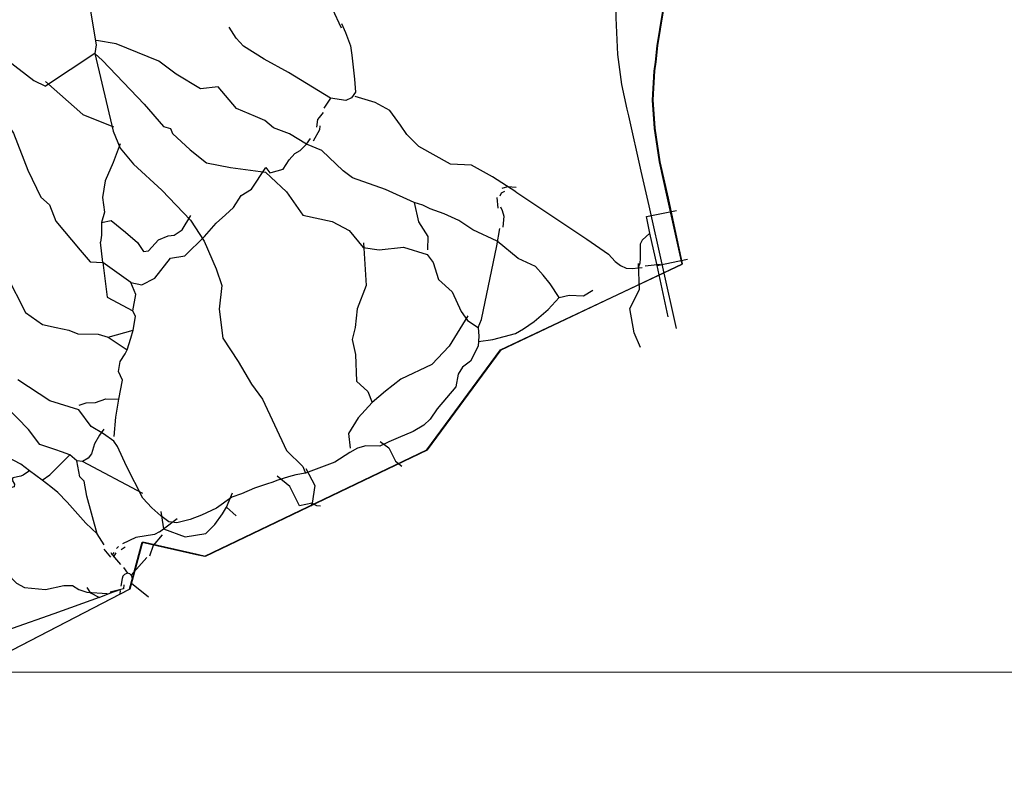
# Model space of a CAD drawing. Extents: x 13 to 4138, y -4831 to -1000.
# Tile 44 of 203: x 1946 to 3012, y -4827 to -4004. Entities that reach past the tile are written whole.
import ezdxf

# ---------------------------------------------------------------- set-up
doc = ezdxf.new("R2010")
doc.units = 0
doc.header["$MEASUREMENT"] = 0
for name, color, linetype in [('ГРАНИЦА_РАЙОНА', 5, 'CONTINUOUS'), ('границы команд_1', 10, 'CONTINUOUS'), ('ЛЕСТНИЦЫ', 6, 'CONTINUOUS'), ('ПЕШЕХОДНЫЕ_ДОРОЖКИ', 3, 'CONTINUOUS'), ('ТРОПЫ', 32, 'CONTINUOUS'), ('ТРОТУАРЫ', 7, 'CONTINUOUS')]:
    doc.layers.add(name, color=color, linetype=linetype)

msp = doc.modelspace()

# ---------------------------------------------------------------- linework, layer by layer
at = {"layer": 'ГРАНИЦА_РАЙОНА'}
for points in [[(2663.2, -4268.9), (2647.6, -4197.5), (2638.8, -4158.2), (2633.5, -4121.9), (2631.3, -4091.2), (2633.2, -4059.7), (2634.3, -4049.9), (2636.4, -4032.2), (2642, -3996.8), (2651.9, -3952.1), (2664.6, -3908.3), (2698.9, -3815.5), (2736, -3710), (2749, -3676.9), (2782.6, -3585.3), (2796.9, -3546), (2826.1, -3464.4)], [(2663.9, -4268.7), (2648.4, -4197.3), (2639.5, -4157.9), (2634.2, -4121.7), (2632.1, -4091), (2633.9, -4059.4), (2635.1, -4049.6), (2637.1, -4032), (2642.7, -3996.6), (2652.7, -3951.9), (2665.4, -3908.1), (2699.6, -3815.3), (2736.8, -3709.7), (2749.7, -3676.6), (2783.4, -3585.1), (2797.6, -3545.7), (2826.9, -3464.2)], [(1647.6, -4827.1), (1878.2, -4717.5), (2064.7, -4621), (2078.2, -4570.2), (2137.3, -4583.4), (2146.1, -4585.4), (2386.7, -4470.2), (2466.4, -4361.9), (2663.2, -4268.9)], [(1648.4, -4826.9), (1879, -4717.2), (2065.4, -4620.7), (2079, -4570), (2138, -4583.2), (2146.8, -4585.2), (2387.5, -4470), (2467.1, -4361.7), (2663.9, -4268.7)]]:
    msp.add_lwpolyline(points, dxfattribs=at)
at = {"layer": 'границы команд_1', "color": 251, "lineweight": 0}
msp.add_lwpolyline([(1033.4, -1863.3), (3102.5, -1863.3), (3102.5, -4710.9), (1033.4, -4710.9)], close=True, dxfattribs=at)
at = {"layer": 'ЛЕСТНИЦЫ'}
for points in [[(2270.9, -4118.9), (2270.4, -4123.4), (2263.6, -4135.8)], [(2471, -4190.1), (2467.4, -4192), (2466, -4195.1)], [(2466.7, -4206.7), (2468.2, -4210.9)], [(2468.2, -4210.9), (2470.1, -4217), (2469.1, -4228.7)], [(2623.4, -4270.9), (2639.4, -4268.8)], [(2099.9, -4562.1), (2090.2, -4573.7), (2086.4, -4585.2)], [(2055.6, -4578.1), (2059.8, -4575.3)], [(2057.9, -4597.5), (2062.3, -4603.6)], [(2058.6, -4616.3), (2058, -4620.7), (2043.7, -4624.2)]]:
    msp.add_lwpolyline(points, dxfattribs=at)
at = {"layer": 'ПЕШЕХОДНЫЕ_ДОРОЖКИ'}
for points in [[(2282.1, -3944.8), (2282.3, -3947.7), (2283.5, -3967.7), (2284.2, -3991.8), (2293.8, -4013)], [(2037.6, -3953.9), (2025.1, -3964.5), (2020.1, -3977.6), (2021.9, -3992.7), (2028.3, -4031.4), (2027.1, -4040.6)], [(1911.5, -4031.9), (1960.8, -4069.9), (1973.4, -4075.9)], [(2027.1, -4040.6), (1973.4, -4075.9)], [(2027.1, -4040.6), (2035.4, -4048.3), (2080.4, -4095.7), (2101.4, -4119.6), (2108.9, -4122), (2111, -4127.5), (2130.3, -4145.1), (2148, -4159.2), (2174, -4164.1), (2211.9, -4169.2), (2217.7, -4174.7), (2234.8, -4190.7), (2252.2, -4215.8), (2284, -4222.8), (2302.5, -4232.6), (2317.7, -4250.9), (2335, -4253.3), (2361.5, -4250.7), (2387, -4258.3), (2393.5, -4267.2), (2399.3, -4285.7), (2414, -4299.1), (2423.9, -4320.3), (2430.8, -4330), (2442.2, -4337.6), (2443.1, -4346.9), (2442.3, -4357.7), (2434.1, -4374), (2425.5, -4380.5), (2420.6, -4388), (2418.2, -4401.8), (2397.8, -4425.8), (2390.5, -4436.8), (2383.4, -4443.3), (2371.9, -4450.4), (2355.5, -4457.3), (2345.5, -4461.6), (2335.7, -4466.1), (2320.7, -4465.8), (2311.7, -4468.2), (2303.3, -4473.2), (2286.9, -4483.6), (2255.2, -4495.3), (2244.9, -4497.4), (2236.7, -4499.3), (2224.2, -4503.5), (2219.8, -4505.3), (2213.1, -4507.2), (2200.1, -4511.7), (2185.8, -4517.8), (2175.6, -4521.6)], [(2027.1, -4040.6), (2046.8, -4124.9), (2054.3, -4143.4), (2069, -4160.6), (2099.6, -4188.6), (2130.8, -4221.1), (2145.6, -4244), (2158.3, -4273.9), (2164.5, -4292.1), (2161.7, -4317.6), (2165.8, -4349.2), (2182.4, -4374.5), (2196.9, -4399), (2208.7, -4415.1), (2234.8, -4470.7), (2252.3, -4488.1), (2255.2, -4495.3)], [(2483.2, -4190.6), (2457.9, -4174.4), (2435.3, -4161.5), (2412.4, -4160.5), (2377.9, -4141.6), (2365, -4128.5), (2358.1, -4118.4), (2346.6, -4102.4), (2330.6, -4093.7), (2309.1, -4087.3)], [(2267.7, -4120.6), (2268.8, -4112.3), (2270.6, -4110), (2274.9, -4104.7)], [(2483.2, -4190.6), (2560, -4241.9), (2583.4, -4258.2), (2590.7, -4266.2), (2596.5, -4270.4), (2602.6, -4273.3), (2609.7, -4273.6), (2615.8, -4273), (2620.2, -4272.6)], [(2462.7, -4196.8), (2463.5, -4208.4)], [(2648.3, -4325.9), (2636.2, -4270.5), (2628.5, -4235.3), (2624.8, -4217.4), (2657.4, -4210.8)], [(2442.2, -4337.6), (2446.1, -4328.9), (2462.6, -4249), (2465.8, -4230.4)], [(2628.5, -4235.3), (2620.1, -4242.8), (2617.7, -4247.2), (2617.7, -4256), (2617.8, -4262.7), (2617.6, -4267.9), (2615.8, -4273)], [(2636.2, -4270.5), (2669, -4263.7)], [(2175.6, -4521.6), (2158.9, -4533.2), (2142.6, -4541), (2130.2, -4545.6), (2116, -4549.4), (2107.1, -4548.1), (2098.4, -4541.7), (2088.6, -4532.9), (2078.9, -4522.4), (2061.2, -4488), (2051.6, -4466.7), (2047.7, -4460.7), (2036.5, -4452.7), (2023, -4444.7), (2009.6, -4426.7), (1978.3, -4417), (1943.5, -4394.3)], [(1779, -4530.9), (1801.6, -4535.2), (1819.2, -4538.9), (1824, -4540.1), (1831.4, -4541.9), (1849.4, -4553.4), (1857.2, -4560.1), (1862.5, -4563.2), (1889.1, -4569.1), (1896.2, -4580), (1921.5, -4596.4), (1932, -4604), (1942.3, -4614.7), (1950.7, -4619.4), (1973.6, -4621.5), (1993.5, -4617.2), (2003, -4617.1), (2009.7, -4621.3), (2018.3, -4624.3), (2040.4, -4625.9)], [(2044.3, -4586.5), (2037, -4577.9)], [(2047.5, -4586.1), (2050.2, -4581.9)], [(2083.2, -4586.9), (2066.4, -4605.9)], [(2066.2, -4617.6), (2066.7, -4615), (2067.7, -4610.3), (2067.6, -4608), (2066.4, -4605.9), (2064.8, -4604.6), (2062.4, -4603.9), (2059, -4605.3), (2057.5, -4607.2), (2056.6, -4609.4), (2055.3, -4618)], [(2085, -4629.6), (2066.7, -4615)], [(2054.3, -4626.3), (2054.8, -4622.4)]]:
    msp.add_lwpolyline(points, dxfattribs=at)
at = {"layer": 'ТРОПЫ'}
for points in [[(2294.1, -4008.1), (2298.6, -4018), (2304.1, -4032.5), (2305.3, -4042.5), (2308.3, -4068.5), (2309.4, -4082.4)], [(2282.2, -4089.1), (2236.9, -4061.4), (2210.4, -4046.8), (2188.2, -4032.7), (2180.3, -4024.1), (2172.4, -4012.2)], [(2530.2, -4305.2), (2520.4, -4290.2), (2512.7, -4281), (2504.3, -4271.6), (2485.8, -4262.7), (2462.9, -4244.1), (2436.5, -4231.8), (2421.3, -4221.6), (2405.5, -4214.4), (2390.3, -4208.9), (2382.3, -4205), (2372.9, -4202), (2342, -4188), (2306.2, -4175.4), (2295.9, -4167.7), (2273.1, -4145.9), (2256.2, -4139), (2237.9, -4127.7), (2220.7, -4121.1), (2211.1, -4113.4), (2201.1, -4109), (2180.5, -4100.2), (2160.5, -4076.9), (2141.6, -4079.1), (2115.3, -4062.9), (2096.2, -4048.9), (2050, -4030.3), (2028.7, -4026.5)], [(1905.6, -4064.4), (1915, -4075.6), (1927.1, -4097.2), (1933.2, -4118.3), (1939, -4127), (1954.6, -4167.2), (1968.6, -4196.4), (1978, -4204.8), (1984.7, -4222.4), (2011, -4253.8), (2021.9, -4266.4)], [(1973.7, -4071), (2014, -4106.8), (2047.1, -4120)], [(2309.4, -4082.4), (2305.2, -4088.7), (2299.1, -4091.6), (2282.2, -4089.1), (2275.2, -4099.8)], [(2054.6, -4138.5), (2046.8, -4158.9), (2038.1, -4178.5), (2035.5, -4196.6), (2037.5, -4212.5), (2034.4, -4223.8), (2034.3, -4237.7), (2033.1, -4245)], [(2048, -4455.8), (2049.8, -4434.8), (2053, -4415.4), (2057.1, -4394.7), (2052.5, -4385.1), (2054.4, -4374.5), (2060, -4366), (2062.2, -4361.7), (2066.1, -4349.1), (2068.5, -4340.6), (2071.1, -4325.5), (2068.3, -4319.4), (2071.6, -4301.8), (2065.9, -4288.9), (2078, -4291.3), (2091.9, -4284.1), (2109, -4262.3), (2124.4, -4259.8), (2145.9, -4239.1), (2158.4, -4224.6), (2168.7, -4215.4), (2177.3, -4207.5), (2185.5, -4194.7), (2196.6, -4187.6), (2212.2, -4164.3), (2216.8, -4170.1), (2218, -4169.8), (2231, -4166), (2237.7, -4155.8), (2243.7, -4148.9), (2249.5, -4145.8), (2256.2, -4139)], [(2256.2, -4139), (2260.7, -4132.6)], [(2483.6, -4185.7), (2474.2, -4185.2), (2468.1, -4186.9)], [(2372.9, -4202), (2377.7, -4222.9), (2387.8, -4239), (2387.3, -4253.4)], [(2034.4, -4223.8), (2044.8, -4221.7), (2060.2, -4234.4), (2073.3, -4245.6), (2079.7, -4255.1), (2085, -4254.6), (2095.9, -4242.7), (2106.5, -4238.2), (2113.1, -4237.7), (2121.6, -4231.8), (2131.1, -4216.2)], [(1866.3, -4228.4), (1882.9, -4236.6), (1902.6, -4260), (1907.7, -4266.1), (1918.8, -4273.8), (1931.3, -4281), (1952, -4321.4), (1970.3, -4334.3), (1985, -4337.4), (1999, -4340.4), (2008.6, -4344.6), (2030.5, -4344.9), (2041.4, -4348), (2068.5, -4340.6)], [(2065.9, -4288.9), (2035.8, -4267), (2033.1, -4245)], [(2318.1, -4246), (2321.1, -4292.1), (2311.4, -4317.3), (2309.1, -4337.6), (2305.8, -4350.7), (2309.3, -4366.7), (2310.6, -4395.6), (2322.8, -4407), (2327.6, -4418.8)], [(2021.9, -4266.4), (2035.8, -4267)], [(2035.8, -4267), (2040.5, -4304.6), (2068.3, -4319.4)], [(2618.1, -4359.1), (2611.3, -4343.5), (2606.7, -4317), (2617.2, -4296.5), (2616.1, -4268.1)], [(2442.7, -4352.8), (2458.2, -4350.4), (2482.7, -4344.1), (2491.4, -4338.9), (2502.9, -4331.1), (2518.1, -4318), (2530.2, -4305.2), (2540.8, -4302.6), (2556.4, -4303.1), (2566.6, -4297.2)], [(2431.1, -4325.1), (2410.8, -4357.7), (2392.1, -4377.8), (2358.4, -4393.7), (2342.1, -4406.6), (2327.6, -4418.8), (2312.5, -4435.4), (2301.8, -4452.6), (2303.6, -4468.3)], [(2079.2, -4517.5), (2013.8, -4482.6), (2007.6, -4482.2), (1999.8, -4475.7), (1990.8, -4472.2), (1984.6, -4470), (1967.4, -4464.4), (1955, -4448.2), (1917.4, -4409.3), (1903.4, -4391.3), (1896.2, -4370.9), (1884.9, -4357), (1876.1, -4336.7)], [(2041.4, -4348), (2062.2, -4361.7)], [(2037.3, -4573), (2029.5, -4561.2), (2017.1, -4549.5), (1997.1, -4526.9), (1986.9, -4516.2), (1979.3, -4510.2), (1969.8, -4503.1), (1956.1, -4492.8), (1946.9, -4485.5), (1931.8, -4477.7), (1911.9, -4454.9), (1891.1, -4428.1), (1870.7, -4396.6)], [(2009.9, -4421.8), (2017.5, -4419.2), (2027.7, -4419), (2038.9, -4414.8), (2053, -4415.4)], [(2036.8, -4447.8), (2032, -4454.4), (2026.8, -4463.8), (2023.4, -4474.3), (2019.7, -4479.3), (2013.8, -4482.6)], [(2336, -4461.2), (2345.6, -4468), (2352.6, -4482.4), (2359.6, -4487.8)], [(1969.8, -4503.1), (1978.4, -4497.1), (1999.8, -4475.7)], [(2029.5, -4561.2), (2018.5, -4520.4), (2015.5, -4504.1), (2010.7, -4499.4), (2007.6, -4482.2)], [(2255.5, -4490.4), (2265.4, -4508.8), (2262.6, -4528), (2267.2, -4530.6), (2271.7, -4530.8)], [(1956.1, -4492.8), (1949.3, -4497.5), (1946.7, -4498.5), (1938.3, -4500.5), (1937.4, -4503.1), (1940.1, -4507.2), (1939.6, -4510.1), (1935.8, -4511.2), (1933.3, -4510.4), (1926.9, -4503.5), (1912.1, -4510.3), (1905.4, -4513.9), (1898.9, -4519.4), (1882.7, -4529.5), (1869.1, -4532.9), (1861.1, -4537.8), (1853.9, -4543.5), (1849.7, -4548.5)], [(2261.9, -4531), (2262.6, -4528), (2248.9, -4530.7), (2238.2, -4509.7), (2224.5, -4498.6)], [(2097, -4558.9), (2101.3, -4555.8), (2124.8, -4564.4), (2147.4, -4560.9), (2157, -4551), (2165.5, -4539.6), (2169.5, -4532.3), (2176, -4516.7)], [(2169.5, -4532.3), (2180.3, -4541.7)], [(2098.7, -4536.8), (2101.3, -4555.8)], [(2101.3, -4555.8), (2116.3, -4544.5)], [(2097, -4558.9), (2091.7, -4561.8), (2071.3, -4565), (2056.9, -4572.1)], [(2050.5, -4577), (2052.7, -4574.9)], [(2046, -4584.2), (2044.6, -4581.6)], [(2046, -4584.2), (2047.8, -4581.2)], [(2046, -4584.2), (2055, -4594.3)], [(2031.7, -4630.3), (2022.6, -4625.3), (2018.6, -4619.4)], [(2031.7, -4630.3), (2043.1, -4625.6), (2054.6, -4621.4)], [(2031.7, -4630.3), (1982.5, -4647.8), (1937.6, -4663.6), (1916.5, -4674), (1903.7, -4683.5), (1883.7, -4698.4), (1869.7, -4703.9), (1842.2, -4709.4)]]:
    msp.add_lwpolyline(points, dxfattribs=at)
at = {"layer": 'ТРОТУАРЫ'}
for points in [[(2591.6, -3994.8), (2591.5, -4002), (2593.3, -4041.7), (2597.8, -4074.2), (2603.5, -4100.9), (2605.1, -4108.2), (2618.7, -4168.2), (2627.2, -4205.7)], [(2627.2, -4205.7), (2657, -4338.5)]]:
    msp.add_lwpolyline(points, dxfattribs=at)

doc.saveas('drawing.dxf')
